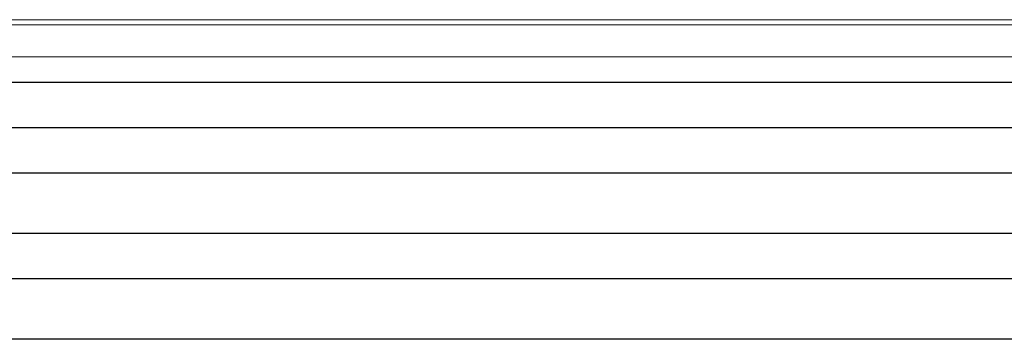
# Model space of a CAD drawing. Header units: millimetres. Extents: x -28821 to 130709, y -7627 to 10914.
# Tile 109 of 111: x 118450 to 121707, y 8536 to 9594. Entities that reach past the tile are written whole.
import ezdxf

# ---------------------------------------------------------------- set-up
doc = ezdxf.new("R2010")
doc.units = ezdxf.units.MM
doc.header["$MEASUREMENT"] = 0
doc.layers.add('1 Молдинги', color=7, linetype='Continuous')
doc.layers.add('Фартук парапета', color=7, linetype='Continuous')
doc.layers.add('1 Молдинги_Ном._пера__21', color=7, linetype='Continuous', lineweight=30)
doc.layers.add('Фартук парапета_Ном._пера__1', color=7, linetype='Continuous', lineweight=15)

# ---------------------------------------------------------------- blocks, each defined once
blk = doc.blocks.new('Элемент Разреза_548_3', base_point=(90931, -2906.4))
at = {"layer": 'Фартук парапета_Ном._пера__1', "color": 7, "linetype": 'Continuous', "lineweight": 15}
for p, q in [((128166.8, 9593.6), (117166.8, 9593.6)), ((128185.3, 9576.2), (117185.3, 9576.2)), ((128185.3, 9470.8), (117185.3, 9470.8))]:
    blk.add_line(p, q, dxfattribs=at)
blk = doc.blocks.new('Элемент Разреза_556_3', base_point=(90931, -2906.4))
at = {"layer": '1 Молдинги_Ном._пера__21', "color": 7, "linetype": 'Continuous', "lineweight": 30}
for p, q in [((127756.3, 9386.1), (117176.3, 9386.1)), ((127756.3, 9236.1), (117126.3, 9236.1)), ((127756.3, 9086.1), (117076.3, 9086.1)), ((127756.3, 8886.1), (117026.3, 8886.1)), ((127756.3, 8736.1), (116906.3, 8736.1)), ((127756.3, 8536.1), (116856.3, 8536.1))]:
    blk.add_line(p, q, dxfattribs=at)

msp = doc.modelspace()

# ---------------------------------------------------------------- block references
at = {"layer": '1 Молдинги', "lineweight": 0}
msp.add_blockref('Элемент Разреза_556_3', (90931, -2906.4), dxfattribs=at)
at = {"layer": 'Фартук парапета', "lineweight": 0}
msp.add_blockref('Элемент Разреза_548_3', (90931, -2906.4), dxfattribs=at)

doc.saveas('drawing.dxf')
